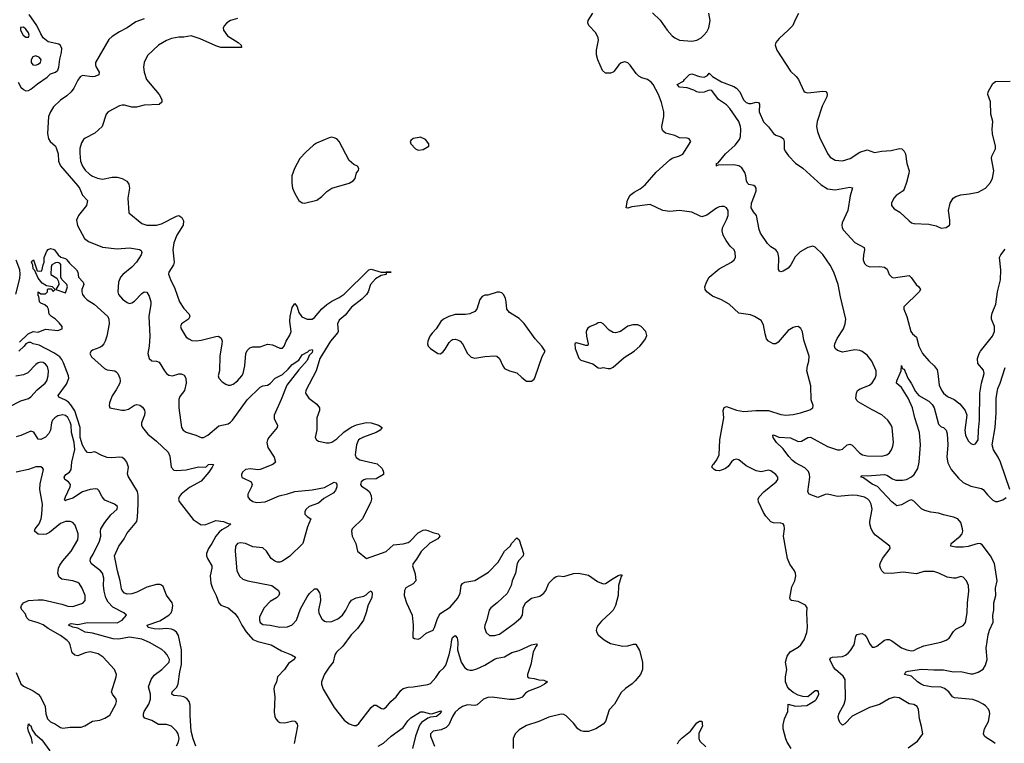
# Model space of a CAD drawing. Header units: inches. Extents: x 2293880 to 2522759, y 823965 to 1006879.
# Tile 148 of 256: x 2331780 to 2339763, y 962032 to 967896. Entities that reach past the tile are written whole.
import ezdxf

# ---------------------------------------------------------------- set-up
doc = ezdxf.new("R2010")
doc.units = ezdxf.units.IN
doc.header["$MEASUREMENT"] = 0
doc.layers.add('C3936', color=7, linetype='Continuous')

msp = doc.modelspace()

# ---------------------------------------------------------------- linework, layer by layer
at = {"layer": 'C3936', "color": 5}
for points, elevation in [([(2331766.4, 967390), (2331790.2, 967350), (2331810, 967329.4), (2331830, 967320.5), (2331850, 967321.6), (2331870, 967331.9), (2331923.3, 967376.7), (2332001.8, 967430), (2332030, 967455.9), (2332070, 967471), (2332090, 967487.3), (2332097.5, 967510), (2332104.4, 967575.6), (2332119.5, 967630), (2332121.3, 967661.3), (2332110, 967686.3), (2332096.6, 967696.6), (2332010, 967717.6), (2331970, 967748.7), (2331950, 967780.6), (2331919.9, 967850), (2331857.1, 967937.1)], 260), ([(2338035.1, 961990), (2338001.8, 962041.8), (2337990, 962069.2), (2337969.7, 962150), (2337970, 962182), (2337980.4, 962230), (2338008.3, 962290), (2338009.3, 962350), (2338070, 962334), (2338160.8, 962339.2), (2338230, 962379.1), (2338240.9, 962390), (2338259.3, 962430), (2338257.2, 962450), (2338250, 962456), (2338230, 962456), (2338170, 962409.2), (2338128.1, 962411.9), (2338090, 962421.3), (2338050, 962443), (2338018.7, 962470), (2338004, 962490), (2337989.7, 962530), (2337988.4, 962570), (2337999.7, 962630), (2337987.8, 962690), (2338001.7, 962738.3), (2338026.3, 962773.7), (2338090, 962810.3), (2338112.8, 962830), (2338139.7, 962870), (2338161.3, 962930), (2338167.6, 962970), (2338162.7, 963090), (2338165.2, 963130), (2338151.9, 963151.9), (2338090, 963180.9), (2338038, 963190), (2338030, 963195.3), (2338022.7, 963210), (2338039.1, 963300.9), (2338062.9, 963350), (2338071.5, 963390), (2338069.6, 963410), (2338060.5, 963430), (2338024.1, 963484.1), (2338005.1, 963530), (2337972.3, 963710), (2337979.8, 963770), (2337977, 963797), (2337969.7, 963809.7), (2337950, 963816.9), (2337890, 963817.3), (2337870, 963826.9), (2337830, 963872.4), (2337810, 963903.1), (2337769.9, 963990), (2337768.2, 964010), (2337776, 964030), (2337813.7, 964070), (2337911.8, 964150), (2337927, 964170), (2337925.1, 964190), (2337910, 964211.6), (2337870, 964239.7), (2337850, 964244.7), (2337790, 964231), (2337750, 964239.2), (2337670, 964279.6), (2337610, 964329.4), (2337590, 964334), (2337570.8, 964329.2), (2337550, 964314), (2337523.6, 964276.4), (2337500.8, 964259.2), (2337470, 964244.7), (2337450, 964241.1), (2337423.6, 964243.6), (2337409.5, 964250), (2337391.8, 964270), (2337398.4, 964290), (2337410, 964298.7), (2337433, 964330), (2337450.6, 964370), (2337456.8, 964490), (2337488.3, 964668.3), (2337482.4, 964730), (2337490, 964753.4), (2337510, 964761.3), (2337590, 964731.5), (2337650, 964720.7), (2337749.2, 964729.2), (2337850, 964728.9), (2337950, 964697), (2337990, 964692), (2338050, 964696.9), (2338110, 964708.9), (2338184.8, 964735.2), (2338209, 964750), (2338213.2, 964770), (2338196.5, 964816.5), (2338193.3, 964930), (2338162, 965050), (2338166.3, 965090), (2338178, 965130), (2338179.7, 965170), (2338138.3, 965298.3), (2338126.3, 965366.3), (2338113.1, 965393.1), (2338102.5, 965402.5), (2338090, 965409.3), (2338070, 965406.6), (2338050, 965400.7), (2338010, 965377.6), (2337930, 965282), (2337910, 965269.5), (2337888.1, 965268.1), (2337849.8, 965289.8), (2337835.1, 965310), (2337823, 965350), (2337810, 965424), (2337790, 965457), (2337736, 965490), (2337703.5, 965503.5), (2337610, 965516.9), (2337530.7, 965590.7), (2337470, 965625.1), (2337396.4, 965656.4), (2337349.4, 965690), (2337336, 965710), (2337335.1, 965730), (2337347.3, 965770), (2337370, 965810.4), (2337450, 965876.5), (2337549.7, 965930.3), (2337572.7, 965950), (2337583.7, 965970), (2337580.7, 966010), (2337571.6, 966030), (2337540.1, 966060.1), (2337506.3, 966106.3), (2337483.6, 966150), (2337474.8, 966185.2), (2337477, 966210), (2337510, 966274.8), (2337522.4, 966310), (2337522.9, 966350), (2337510, 966372), (2337490, 966380.7), (2337470, 966382.9), (2337450, 966378.4), (2337430, 966369.6), (2337350, 966311.5), (2337310, 966299.6), (2337290, 966305.6), (2337230, 966336.9), (2337130, 966348.6), (2337050, 966340.9), (2336994, 966350), (2336890, 966397.6), (2336741.4, 966378.6), (2336710, 966367.3), (2336698, 966370), (2336707.9, 966432.1), (2336730, 966474.4), (2336761, 966499), (2336810, 966524.7), (2336850, 966557.1), (2336939.7, 966660.3), (2337050, 966761.3), (2337070, 966774), (2337128.1, 966791.9), (2337154.8, 966805.2), (2337221.2, 966910), (2337208, 966930), (2337190, 966935.1), (2337130, 966938), (2337090, 966956.2), (2337016.9, 966976.9), (2336995.1, 966995.1), (2336987.6, 967010), (2336986.3, 967030), (2337003.1, 967110), (2337002.3, 967150), (2336984.5, 967224.5), (2336958.7, 967290), (2336915.3, 967370), (2336899.8, 967390), (2336870.5, 967410.5), (2336824.2, 967424.2), (2336798.7, 967438.7), (2336778.7, 967458.7), (2336730, 967527.8), (2336710, 967546.6), (2336685.7, 967554.3), (2336655.1, 967544.9), (2336638.4, 967530), (2336600.6, 967479.4), (2336590, 967469.5), (2336570, 967462), (2336530, 967463), (2336504.7, 967484.7), (2336465.8, 967570), (2336455.7, 967610), (2336456.8, 967650), (2336471.4, 967730), (2336469.8, 967750), (2336450, 967788.3), (2336393, 967850), (2336386.3, 967870), (2336389.7, 967890), (2336425.4, 967950)], 280), ([(2336910, 967950.3), (2336971.6, 967891.6), (2337029, 967810), (2337070, 967766.3), (2337090, 967748.1), (2337130.1, 967730.1), (2337230, 967722), (2337270, 967731.1), (2337303.5, 967750), (2337326, 967770), (2337350, 967798), (2337367.7, 967830), (2337378.8, 967890), (2337367.8, 967950)], 280), ([(2338093.7, 967946.3), (2338065.8, 967894.2), (2338047.3, 967850), (2338010.7, 967810), (2337936.7, 967743.3), (2337910.6, 967710), (2337906, 967690), (2337918, 967650), (2338030, 967478), (2338075.2, 967435.2), (2338094.6, 967410), (2338137.3, 967317.3), (2338148.4, 967308.4), (2338170, 967302.4), (2338290, 967316.4), (2338314.2, 967314.2), (2338324, 967304), (2338327.3, 967290), (2338323, 967270), (2338286.1, 967193.9), (2338245.2, 967070), (2338238.9, 967030), (2338247.4, 966990), (2338264.6, 966944.6), (2338330.2, 966810.2), (2338350, 966782), (2338390, 966758), (2338450, 966751.7), (2338512.7, 966770), (2338590, 966821.5), (2338650, 966840.3), (2338710, 966820.3), (2338769.8, 966830.2), (2338845.1, 966834.9), (2338913.2, 966853.2), (2338930.5, 966850.5), (2338950, 966831), (2338960.4, 966810), (2338971.8, 966730), (2338990.6, 966670), (2338988.2, 966650), (2338970, 966575.3), (2338950, 966521.2), (2338942, 966510), (2338884.9, 966470), (2338865.5, 966450), (2338847.3, 966410), (2338846.8, 966390), (2338870, 966364), (2338916, 966336), (2338990, 966264.9), (2339010, 966250.5), (2339030, 966243.8), (2339150, 966239.5), (2339210, 966224.9), (2339250, 966206.8), (2339290, 966211), (2339319, 966230), (2339321.2, 966238.8), (2339322, 966270), (2339309.7, 966350), (2339323.9, 966410), (2339349.2, 966450.8), (2339370, 966464), (2339410, 966477.4), (2339476.6, 966483.4), (2339550, 966497.1), (2339610, 966530.5), (2339650, 966577.3), (2339667.1, 966612.9), (2339677.6, 966670), (2339658.7, 966770), (2339662.3, 966790), (2339689.8, 966850), (2339689.8, 966870), (2339667.1, 966970), (2339664, 967010), (2339669.7, 967070), (2339654, 967130), (2339651.5, 967230), (2339629.7, 967290), (2339632.6, 967310), (2339670, 967379.1), (2339690, 967394.9), (2339810, 967398.7)], 280), ([(2332790, 967902.2), (2332720.4, 967879.6), (2332650, 967829.7), (2332590, 967797.7), (2332530, 967758.7), (2332503.7, 967736.3), (2332395.5, 967550), (2332393.6, 967530), (2332397.5, 967517.5), (2332424.4, 967470), (2332420.7, 967450), (2332390, 967436.2), (2332366.9, 967433.1), (2332290, 967443.1), (2332270, 967433.5), (2332250, 967406.4), (2332218.2, 967341.8), (2332195.9, 967310), (2332161.7, 967278.3), (2332110, 967245), (2332054.3, 967190), (2332028.6, 967150), (2332014.5, 967110), (2332005.9, 966974.1), (2332012.9, 966930), (2332027, 966910), (2332068.9, 966870), (2332079, 966850), (2332091.5, 966810), (2332093.8, 966750), (2332111.8, 966711.8), (2332250, 966548.8), (2332263.6, 966530), (2332290, 966473), (2332330.4, 966430), (2332320.3, 966390), (2332256.1, 966310), (2332239, 966270), (2332247.3, 966227.3), (2332303.8, 966123.8), (2332337.4, 966097.4), (2332450, 966052.1), (2332570, 966038.9), (2332670, 966046.7), (2332750, 966033.6), (2332764.2, 966024.2), (2332770.3, 966010), (2332763.6, 965990), (2332725.5, 965930), (2332690.1, 965889.9), (2332614.9, 965830), (2332596.9, 965810), (2332581.8, 965770), (2332575.3, 965690), (2332579.5, 965670), (2332613.7, 965630), (2332650, 965603.2), (2332670, 965597.3), (2332690, 965602.7), (2332710, 965615.6), (2332770, 965677.1), (2332790, 965690.4), (2332810, 965687.3), (2332830, 965656), (2332842.4, 965610), (2332843.1, 965590), (2332825.4, 965490), (2332835.1, 965330), (2332829.4, 965250.6), (2332819.6, 965190), (2332830, 965150.8), (2332850, 965132.4), (2332890, 965128.5), (2332910, 965119.3), (2332952.9, 965050), (2332970, 965028.9), (2332990, 965014.3), (2333018, 965010), (2333070, 965025.7), (2333090, 965027), (2333114.1, 965014.1), (2333127.2, 964990), (2333129, 964950), (2333116.9, 964890), (2333077.8, 964842.2), (2333070, 964818), (2333070.2, 964749.8), (2333090.4, 964590), (2333106, 964570), (2333130, 964553.7), (2333208.8, 964528.8), (2333250, 964510.7), (2333270, 964510.7), (2333305.2, 964530), (2333394.5, 964605.5), (2333470, 964620.9), (2333490, 964633.1), (2333503.9, 964650), (2333624.7, 964815.3), (2333730, 964918), (2333750, 964928.9), (2333790, 964935.2), (2333810, 964948.9), (2333850, 964990.2), (2333910, 965019.7), (2333957.3, 965062.7), (2333990, 965101.4), (2334044, 965136), (2334070, 965180.4), (2334117, 965203), (2334130, 965217.1), (2334150, 965224), (2334154.1, 965214.1), (2334150, 965199.5), (2334126.5, 965173.5), (2334110, 965134), (2334041.5, 965058.5), (2333945.3, 964934.7), (2333900.6, 964819.4), (2333841.5, 964690), (2333842.4, 964662.4), (2333870.4, 964610), (2333868.2, 964590), (2333799.5, 964510), (2333787.6, 964490), (2333784, 964470), (2333791.6, 964430), (2333841.6, 964350), (2333854, 964310), (2333830.8, 964290), (2333730, 964251.3), (2333710, 964247), (2333650, 964255.6), (2333611.3, 964250), (2333584.9, 964230), (2333577.3, 964210), (2333578.8, 964198.8), (2333581, 964190), (2333590, 964182.8), (2333656, 964150), (2333664, 964130), (2333659.1, 964110), (2333630.5, 964050), (2333630.6, 964030), (2333644, 964010), (2333670, 963990.5), (2333703.1, 963983.1), (2333770, 963989), (2333882.5, 964037.5), (2333950, 964053.2), (2334010, 964073.7), (2334150, 964087.3), (2334250, 964105.7), (2334330, 964147.2), (2334342.4, 964142.4), (2334350, 964133), (2334350.2, 964110), (2334340, 964080), (2334320.3, 964059.7), (2334244.9, 964015.1), (2334201.3, 963978.7), (2334127.6, 963950), (2334101.8, 963930), (2334091.6, 963910), (2334092.2, 963890), (2334110, 963870.4), (2334140.7, 963850), (2334113.2, 963786.8), (2334075.6, 963650), (2333970, 963548), (2333910, 963508), (2333890, 963499.7), (2333870, 963498.7), (2333847.4, 963507.4), (2333818.4, 963530), (2333781.6, 963590), (2333750, 963616.3), (2333670, 963625.1), (2333609.5, 963650), (2333570, 963657.7), (2333544.9, 963650), (2333530.3, 963630), (2333525.4, 963590), (2333541.1, 963430), (2333564.5, 963384.5), (2333590, 963363.2), (2333630, 963347.7), (2333824.7, 963310), (2333878, 963270), (2333886, 963250), (2333881, 963230), (2333861, 963210), (2333810, 963182), (2333763.1, 963130), (2333723.9, 963056.1), (2333723.2, 963030), (2333730.3, 963010), (2333750, 962995.2), (2333810, 962988.6), (2333890, 962972), (2333950, 962975.5), (2333989, 962991), (2334023.5, 963030), (2334057.3, 963122.7), (2334110, 963218), (2334130, 963246), (2334170, 963284.9), (2334190, 963282.8), (2334210, 963250.8), (2334216.5, 963230), (2334217.7, 963190), (2334202.4, 963110), (2334205.5, 963090), (2334218.7, 963058.7), (2334230, 963040.4), (2334250, 963023.1), (2334270, 963016.5), (2334310, 963019.7), (2334359.7, 963040.3), (2334398.2, 963070), (2334424.4, 963110), (2334450, 963166), (2334470, 963192.2), (2334509, 963210), (2334570, 963223.7), (2334590, 963235.8), (2334610, 963256.4), (2334630, 963266.8), (2334637, 963250), (2334634, 963210), (2334605.5, 963154.5), (2334589.2, 963090.8), (2334567, 963030), (2334518.3, 962961.7), (2334466.7, 962910), (2334399.7, 962820.3), (2334348.1, 962770), (2334334.9, 962750), (2334322.3, 962690), (2334288.5, 962650), (2334250, 962592.3), (2334227.2, 962530), (2334227.2, 962510), (2334239.5, 962470), (2334330, 962321.6), (2334410, 962220.5), (2334450, 962190.5), (2334490, 962175.8), (2334510, 962177.6), (2334530, 962192.2), (2334630, 962323), (2334650, 962340.5), (2334670, 962342), (2334712.8, 962312.8), (2334730, 962310.5), (2334750, 962325.3), (2334789, 962371), (2334832.1, 962407.9), (2334870, 962459.5), (2334890, 962475.6), (2334930, 962487.2), (2334970, 962489.3), (2335090, 962507.7), (2335110, 962518), (2335153.4, 962566.6), (2335186.6, 962613.4), (2335217.5, 962642.5), (2335233.4, 962666.6), (2335262, 962750), (2335275.5, 962810), (2335282, 962870), (2335290, 962888.7), (2335310, 962906.7), (2335327.8, 962887.8), (2335332.1, 962850), (2335329.2, 962790), (2335359.8, 962690), (2335390, 962643.1), (2335409.4, 962629.4), (2335430, 962625.6), (2335450, 962625.6), (2335485.2, 962634.8), (2335550, 962665.2), (2335630, 962713.4), (2335650, 962721.3), (2335710, 962732.7), (2335770, 962767.7), (2335830, 962784.4), (2335930, 962830.4), (2335970, 962838), (2335974, 962830), (2335963, 962817), (2335942.4, 962770), (2335924.4, 962670), (2335897.3, 962590), (2335898, 962570), (2335910, 962562.8), (2335950, 962558), (2335990, 962545.5), (2336030, 962542.8), (2336058, 962530), (2336034.8, 962510), (2335996.3, 962490), (2335905.8, 962454.2), (2335881.8, 962438.2), (2335852.9, 962407.1), (2335825.4, 962394.6), (2335790, 962387.5), (2335750, 962386.1), (2335610, 962404.9), (2335575.8, 962404.2), (2335541.1, 962390), (2335490, 962345.1), (2335470, 962339.3), (2335410, 962343), (2335370, 962331.4), (2335336.1, 962310), (2335310, 962285), (2335288.3, 962250), (2335258.3, 962181.7), (2335238.7, 962161.3), (2335197.5, 962142.5), (2335133, 962130), (2335120, 962120), (2335111.6, 962110), (2335110.2, 962090), (2335142, 962010)], 260), ([(2333544.6, 967904.6), (2333490, 967890.5), (2333460.2, 967870), (2333440.2, 967850), (2333429.1, 967830), (2333432.7, 967810), (2333465.2, 967765.2), (2333550.5, 967710), (2333574, 967690), (2333578, 967670), (2333409.1, 967670.9), (2333370, 967683.2), (2333241.8, 967741.8), (2333170, 967764.8), (2333110, 967754), (2333070, 967755.4), (2333010, 967744), (2332970, 967728), (2332905.5, 967690), (2332815.4, 967604.6), (2332788.4, 967550), (2332782.6, 967510), (2332788.9, 967470), (2332807.6, 967410), (2332911.4, 967290), (2332932.2, 967250), (2332932.4, 967227.6), (2332910.3, 967209.7), (2332790, 967203.9), (2332727.2, 967187.2), (2332690, 967187.1), (2332630, 967202.6), (2332610, 967202.6), (2332590, 967197.4), (2332498, 967150), (2332481.3, 967130), (2332447.3, 967030), (2332390, 966977.2), (2332310, 966937), (2332295.8, 966924.2), (2332281.4, 966898.6), (2332268.6, 966851.4), (2332267, 966813), (2332274, 966750), (2332288.2, 966710), (2332310, 966677.7), (2332344.7, 966644.7), (2332370, 966627.9), (2332410, 966611.5), (2332450, 966603.5), (2332530, 966618.6), (2332570, 966619), (2332610.2, 966610.2), (2332647.9, 966587.9), (2332663.2, 966563.2), (2332669.1, 966530), (2332656.5, 966450), (2332664, 966330), (2332770, 966243.6), (2332811.7, 966231.7), (2332890, 966231.7), (2332930, 966241.5), (2333050, 966304.6), (2333070, 966308.2), (2333093.8, 966293.8), (2333106.7, 966266.7), (2333105.7, 966230), (2333053.7, 966150), (2333030, 966087), (2333020.5, 966030), (2333032.9, 965930), (2333027.2, 965910), (2332988.4, 965850), (2332987, 965833), (2333001.7, 965790), (2333038.6, 965718.6), (2333076.2, 965610), (2333110, 965556.5), (2333154.9, 965510), (2333160.4, 965490), (2333148.2, 965470), (2333092.7, 965430), (2333083.8, 965410), (2333088.4, 965390), (2333130, 965323.8), (2333150, 965308.4), (2333176.5, 965296.5), (2333210, 965293.1), (2333250, 965298), (2333370, 965328.9), (2333391, 965330), (2333414.1, 965314.1), (2333420.3, 965290), (2333419.5, 965270), (2333402, 965170), (2333398.4, 965050), (2333387.7, 965010), (2333394.8, 964990), (2333422, 964962), (2333450, 964942), (2333470, 964935.3), (2333490, 964934.9), (2333510, 964942.6), (2333546, 964970), (2333581.3, 965010), (2333592.1, 965030), (2333604.5, 965090), (2333612.4, 965190), (2333624.2, 965215.8), (2333644.5, 965235.5), (2333670, 965244.6), (2333730, 965245.7), (2333790, 965267.2), (2333830, 965260.3), (2333890, 965233.4), (2333910, 965234.8), (2333925.2, 965250), (2333939.6, 965290), (2333970, 965339.1), (2333980.9, 965370), (2333970.6, 965450), (2333971.3, 965490), (2333990, 965564.9), (2334010, 965596.3), (2334028.9, 965568.9), (2334041.9, 965521.9), (2334068.4, 965488.4), (2334110, 965470.2), (2334150, 965470.2), (2334170, 965482.7), (2334228.4, 965551.6), (2334270, 965589.2), (2334310, 965615), (2334370, 965644.4), (2334410, 965672.1), (2334610, 965868.7), (2334630, 965875.3), (2334710, 965850.2), (2334790.8, 965850.8), (2334751.3, 965848.7), (2334750.7, 965830), (2334710, 965823.5), (2334663.8, 965796.2), (2334624.4, 965750), (2334605.7, 965690), (2334590.3, 965670), (2334554, 965630), (2334470, 965565.3), (2334417.2, 965502.8), (2334370, 965461.6), (2334356.9, 965430), (2334363, 965370), (2334359.3, 965360.7), (2334298.4, 965290), (2334213, 965150), (2334184.5, 965050), (2334099.3, 964890), (2334098, 964870), (2334123.8, 964830), (2334190, 964780.3), (2334211.6, 964750), (2334211.6, 964730), (2334189.2, 964670), (2334188.9, 964571.1), (2334174.8, 964510), (2334186, 964490), (2334201.3, 964481.3), (2334266.5, 964466.5), (2334290, 964466.5), (2334310, 964472.7), (2334350, 964498.5), (2334407.3, 964552.7), (2334466, 964594), (2334510, 964611.7), (2334590, 964631.3), (2334630, 964627.9), (2334690, 964611.1), (2334719.3, 964590), (2334703, 964570), (2334670, 964549.8), (2334566.5, 964513.5), (2334540.1, 964499.9), (2334527.3, 964490), (2334509.4, 964450), (2334500.2, 964370), (2334507.8, 964347.8), (2334537.3, 964330), (2334676.9, 964296.9), (2334718.3, 964258.3), (2334730.5, 964230), (2334728, 964210), (2334670, 964176.4), (2334587, 964173), (2334570, 964167.6), (2334548.2, 964150), (2334543, 964130), (2334550, 964116), (2334594, 964090), (2334614.9, 964070), (2334630, 964038), (2334632.4, 964010), (2334627, 963990), (2334559.6, 963850), (2334476.3, 963770), (2334468.8, 963751.2), (2334475.3, 963710), (2334505.5, 963650), (2334517.3, 963590), (2334590.6, 963530.6), (2334750, 963585.5), (2334810, 963641.3), (2334890, 963648.2), (2334930, 963659.1), (2334946.3, 963670), (2335010, 963737.1), (2335050, 963760.4), (2335070, 963762.4), (2335090, 963757.6), (2335130, 963740.4), (2335171.3, 963730), (2335180.7, 963720.7), (2335184.9, 963710), (2335170.4, 963690), (2335106, 963654), (2335034.1, 963585.9), (2334996, 963524), (2334968.7, 963490), (2334963.1, 963470), (2334985.8, 963405.8), (2334990.3, 963349.7), (2334970, 963323.7), (2334910, 963293.2), (2334898.8, 963270), (2334897.3, 963230), (2334917.1, 963170), (2334961.6, 963070), (2334970.6, 962990), (2334967.3, 962890), (2334980.5, 962880.5), (2335010, 962874.8), (2335030, 962882.8), (2335075.6, 962924.4), (2335131.8, 962950), (2335143.6, 962970), (2335163.6, 963036.4), (2335180.5, 963070), (2335194.7, 963085.3), (2335270, 963136.5), (2335331, 963209), (2335351.6, 963250), (2335360.3, 963310), (2335370, 963326.7), (2335390, 963338.2), (2335470, 963351.2), (2335581.5, 963418.5), (2335658.9, 963501.1), (2335710, 963588.7), (2335755.6, 963630), (2335770, 963652.7), (2335810, 963696), (2335830, 963682), (2335864, 963570), (2335862, 963550), (2335826.7, 963513.3), (2335813.1, 963490), (2335799, 963410), (2335772.2, 963350), (2335764.9, 963310), (2335733, 963247), (2335650.9, 963169.1), (2335598.4, 963130), (2335584.9, 963110), (2335567.7, 963032.3), (2335550.4, 962990), (2335548.4, 962970), (2335563, 962930), (2335590, 962904.9), (2335630, 962905.2), (2335670, 962917.4), (2335790, 963002.4), (2335842.7, 963050), (2335855.1, 963070), (2335862.7, 963130), (2335881.2, 963170), (2335930, 963207.7), (2335995.6, 963224.4), (2336030, 963247.7), (2336044.5, 963270), (2336069.7, 963330.3), (2336110, 963370.7), (2336130, 963384), (2336150, 963390.4), (2336190, 963382.8), (2336270, 963408.2), (2336310, 963412), (2336390, 963395.5), (2336463.1, 963343.1), (2336510, 963323.8), (2336530, 963326.7), (2336590, 963368.8), (2336630.6, 963390.6), (2336659.8, 963399.8), (2336664.7, 963390), (2336657.3, 963382.7), (2336634.7, 963310), (2336631.9, 963230), (2336611.3, 963150), (2336590, 963111.2), (2336570, 963088.4), (2336497.3, 963022.7), (2336468.7, 962990), (2336458, 962970), (2336454.6, 962950), (2336458.9, 962930), (2336470.4, 962910), (2336518.4, 962870), (2336570, 962840.2), (2336670, 962819), (2336710, 962822.3), (2336755.2, 962835.2), (2336775.2, 962835.2), (2336804.2, 962784.2), (2336830.3, 962690), (2336830.3, 962629.7), (2336814, 962590), (2336770, 962537.2), (2336745.2, 962514.8), (2336690, 962477.2), (2336656.7, 962443.3), (2336602.4, 962350), (2336557.8, 962302.2), (2336530.2, 962209.8), (2336510, 962188.4), (2336450, 962149), (2336390, 962128.2), (2336350, 962128.7), (2336330, 962134.2), (2336305.4, 962150), (2336270, 962194), (2336210, 962254.5), (2336190, 962264.5), (2336170, 962267), (2336070, 962244.5), (2335990, 962207.6), (2335890, 962175.6), (2335830, 962140.7), (2335796.4, 962110), (2335779.5, 962070), (2335781.6, 961990)], 280), ([(2337428.8, 966711.2), (2337429.3, 966730), (2337443, 966737), (2337503.1, 966810), (2337580.6, 966879.4), (2337615.9, 966924.1), (2337624, 966950), (2337627.4, 967007.4), (2337624.6, 967030), (2337609, 967070), (2337535.9, 967175.9), (2337510, 967204.7), (2337445.2, 967250), (2337390, 967321.2), (2337370, 967326), (2337330, 967307.6), (2337290, 967306), (2337269, 967310), (2337244.4, 967324.4), (2337190, 967343.7), (2337130, 967348.2), (2337109.1, 967370.9), (2337162, 967398), (2337170, 967412), (2337210, 967451.3), (2337230, 967456), (2337290, 967435.5), (2337329.4, 967430.6), (2337356, 967444), (2337370, 967462), (2337395.9, 967435.9), (2337470, 967392), (2337570, 967354.9), (2337590, 967340.3), (2337618, 967310), (2337647.7, 967247.7), (2337670, 967226), (2337690, 967218), (2337710, 967218), (2337750, 967227.7), (2337770, 967226), (2337778, 967210), (2337774, 967150), (2337809.3, 967069.3), (2337850, 967027.4), (2337890, 966974.9), (2337910, 966960.3), (2337950, 966946), (2337973.4, 966930), (2337978.4, 966910), (2337977.7, 966850), (2337985.2, 966830), (2338012.2, 966792.2), (2338070, 966732), (2338130, 966693.1), (2338276.9, 966556.9), (2338330, 966525.2), (2338390, 966516.9), (2338510, 966537.6), (2338532.3, 966532.3), (2338512, 966468), (2338493.2, 966350), (2338447.7, 966250), (2338444, 966230), (2338447.6, 966210), (2338458.5, 966190), (2338550, 966090.2), (2338625.5, 966050), (2338630.3, 966030), (2338620.2, 965990), (2338619, 965950), (2338630, 965920.5), (2338644.8, 965904.8), (2338672.6, 965892.6), (2338750, 965895.5), (2338791.4, 965891.4), (2338813.6, 965873.6), (2338830, 965830.8), (2338839.3, 965819.3), (2338850, 965808.5), (2338864.9, 965804.9), (2338990, 965822), (2339006.9, 965806.9), (2339049, 965749), (2339070.5, 965730), (2339082, 965710), (2339073.4, 965690), (2338946.8, 965570), (2338946.8, 965550), (2338971.8, 965491.8), (2339003.8, 965370), (2339019.1, 965350), (2339050, 965322.8), (2339068.8, 965250), (2339100.3, 965190), (2339150, 965130.3), (2339194.9, 965090), (2339217.3, 965057.3), (2339224.9, 965030), (2339234.7, 964934.7), (2339252.8, 964892.8), (2339270.5, 964870), (2339301.8, 964841.8), (2339356.9, 964816.9), (2339402.9, 964782.9), (2339444.9, 964730), (2339458.7, 964690), (2339442.6, 964570), (2339448.8, 964530), (2339470, 964484), (2339490, 964462), (2339510, 964453.4), (2339530, 964459.1), (2339550, 964492), (2339552.3, 964570), (2339562.6, 964650), (2339563.1, 964870), (2339577.8, 964950), (2339600.4, 965030), (2339594.8, 965054.8), (2339548, 965110), (2339544.4, 965150), (2339558, 965190), (2339569.7, 965210), (2339666, 965330), (2339682.6, 965370), (2339683.5, 965410), (2339659.7, 965470), (2339657.4, 965490), (2339662.9, 965517.1), (2339694.2, 965590), (2339708.2, 965690), (2339731.6, 965788.4), (2339734, 965870), (2339724.8, 965970), (2339733.5, 965990), (2339770, 966036.5)], 260), ([(2337428.8, 966711.2), (2337426, 966710)], 260), ([(2338983.4, 961996.6), (2339059.6, 962050), (2339101.2, 962110), (2339092.3, 962167.7), (2339076, 962230), (2339067.1, 962307.1), (2339056.2, 962330), (2339030, 962345.6), (2338990, 962353), (2338910, 962400.5), (2338870, 962406.3), (2338830, 962391.2), (2338750, 962346), (2338670, 962321.1), (2338530, 962251.7), (2338470, 962189.7), (2338450, 962178.7), (2338430, 962199.5), (2338418.7, 962230), (2338416.5, 962250), (2338423.1, 962276.9), (2338464.8, 962350), (2338474.8, 962390), (2338471.5, 962550), (2338457.2, 962577.2), (2338394, 962630), (2338377.6, 962650), (2338347.3, 962710), (2338356.6, 962723.4), (2338368.7, 962730), (2338450, 962736), (2338473.8, 962746.2), (2338496.5, 962763.5), (2338515.8, 962784.2), (2338544.8, 962830), (2338560.1, 962899.9), (2338570, 962913.4), (2338590, 962920.5), (2338610, 962922.8), (2338630, 962911), (2338648.6, 962888.6), (2338670, 962841), (2338690, 962811), (2338710, 962810.7), (2338730, 962819.1), (2338790, 962868), (2338810, 962874.4), (2338830, 962872.2), (2338850, 962862.4), (2338930, 962804.4), (2338971.3, 962788.7), (2339010, 962780.3), (2339030, 962784.2), (2339058.5, 962801.5), (2339110, 962822.8), (2339248.7, 962851.3), (2339291.7, 962868.3), (2339314.7, 962885.3), (2339350, 962937.3), (2339370, 962957.3), (2339430, 962986), (2339447.7, 963012.3), (2339462.6, 963090), (2339463.1, 963170), (2339475.8, 963264.2), (2339471.2, 963310), (2339455.1, 963350), (2339430, 963378.4), (2339410, 963383.6), (2339370, 963371.3), (2339350, 963371.1), (2339298.5, 963378.5), (2339231.5, 963411.5), (2339190, 963423.8), (2339110, 963423.8), (2339050, 963405), (2338942.2, 963417.8), (2338848.5, 963408.5), (2338789, 963410), (2338770, 963429), (2338759.5, 963450), (2338754.5, 963470), (2338756.2, 963490), (2338774.7, 963530), (2338836.2, 963610), (2338835.1, 963630), (2338717.8, 963717.8), (2338699.7, 963739.7), (2338683.8, 963770), (2338671.2, 963810), (2338671.8, 963830), (2338690.7, 963930), (2338682.9, 963970), (2338670, 963996.4), (2338653.2, 964013.2), (2338630, 964026.5), (2338570, 964040.9), (2338530, 964043.7), (2338410, 964030.7), (2338330, 964050.9), (2338310, 964048.2), (2338250, 964024.2), (2338179.5, 964050), (2338168.3, 964070), (2338184.7, 964190), (2338184.2, 964210), (2338174.2, 964234.2), (2338145.3, 964265.3), (2338070, 964304.9), (2338044.7, 964324.7), (2338015.5, 964355.5), (2337970, 964418.7), (2337915.4, 964470), (2337888, 964510), (2337884.5, 964530), (2337890, 964532.6), (2337933.9, 964513.9), (2338030, 964508.7), (2338090, 964476.5), (2338118.9, 964481.1), (2338168.9, 964511.1), (2338190, 964512.2), (2338330, 964435.9), (2338410, 964411.3), (2338430, 964410.2), (2338450, 964416), (2338489.8, 964450.2), (2338510, 964454.9), (2338530, 964448.9), (2338590, 964382.4), (2338613.4, 964370), (2338650, 964362.2), (2338770, 964360.2), (2338810.8, 964369.2), (2338832.9, 964387.1), (2338848.7, 964411.3), (2338859.5, 964440.5), (2338863.5, 964470), (2338852.8, 964590), (2338846, 964610), (2338818.7, 964650), (2338770, 964693.6), (2338690, 964733.3), (2338578.9, 964798.9), (2338566, 964810), (2338559.7, 964830), (2338563, 964870), (2338573.6, 964890), (2338594.8, 964905.2), (2338670, 964933.1), (2338690, 964952), (2338714.5, 964990), (2338723.8, 965016.2), (2338723.5, 965050), (2338689.7, 965130), (2338650, 965176.3), (2338610, 965206), (2338590, 965215.1), (2338550, 965220.7), (2338450, 965200.9), (2338410, 965214), (2338391.3, 965231.3), (2338386.9, 965250), (2338389.7, 965270), (2338408, 965312), (2338458.3, 965390), (2338472.6, 965430), (2338478.9, 965470), (2338434.2, 965650), (2338415.7, 965750), (2338379.9, 965850), (2338350, 965907.1), (2338290, 965992.3), (2338230, 966052.8), (2338210, 966059.7), (2338170, 966049.7), (2338106.3, 966013.7), (2338066.7, 965973.3), (2338031.6, 965908.4), (2338010, 965883.5), (2337970, 965858.4), (2337950, 965852.7), (2337939.3, 965859.3), (2337932.1, 965872.1), (2337935.1, 965970), (2337927.3, 966010), (2337910.8, 966030.8), (2337870, 966055.4), (2337841.4, 966081.4), (2337785.8, 966165.8), (2337774.3, 966194.3), (2337754.5, 966310), (2337730, 966338), (2337711.2, 966370), (2337712, 966410), (2337738.5, 966470), (2337749.6, 966509.6), (2337749.6, 966530), (2337743.6, 966543.6), (2337732.8, 966552.8), (2337690, 966561.3), (2337680.5, 966570), (2337671.1, 966590), (2337667.6, 966630), (2337658.2, 966658.2), (2337634.5, 966694.5), (2337610, 966711.1), (2337570, 966719.1), (2337442.8, 966717.2), (2337428.8, 966711.2)], 260), ([(2331777, 965283), (2331848, 965350), (2331889, 965370), (2331930, 965364.9), (2331990, 965388.9), (2332090, 965378), (2332125.2, 965390), (2332123.6, 965410), (2332100.5, 965440.5), (2332070, 965469.7), (2332036.9, 965490), (2332018.3, 965510), (2332014, 965550), (2332005.6, 965565.6), (2331984.2, 965584.2), (2331950, 965599.6), (2331941.3, 965610), (2331935.3, 965655.3), (2331930, 965658), (2331930, 965690.8), (2331950, 965674), (2331990, 965674), (2332006, 965690), (2332006, 965710), (2332010, 965714), (2332034, 965714), (2332050, 965694), (2332066, 965710), (2332046, 965730), (2331998, 965738), (2331961.2, 965761.2), (2331930, 965802), (2331903.3, 965863.3), (2331890, 965878), (2331885.6, 965905.6), (2331875.3, 965930), (2331880.2, 965939.8), (2331890.5, 965950.5), (2331922, 965862), (2331943.1, 965856.9), (2331959, 965861), (2331968.7, 965910), (2331978, 965930), (2331979, 965970), (2332000.1, 966019.9), (2332010, 966033.4), (2332030, 966040.4), (2332050, 966037.6), (2332062, 966030), (2332090.4, 965990.4), (2332112.7, 965972.7), (2332150, 965959.3), (2332162, 965950), (2332183.6, 965923.6), (2332240.5, 965870), (2332250.5, 965850), (2332257.3, 965810), (2332294.4, 965770), (2332298.7, 965750), (2332284.4, 965710), (2332283.1, 965690), (2332288.4, 965670), (2332302, 965650), (2332326.8, 965626.8), (2332382.3, 965590), (2332493.6, 965490), (2332502.2, 965470), (2332506.4, 965430), (2332485.8, 965330), (2332473.2, 965290), (2332463.2, 965270), (2332445.2, 965250), (2332430, 965238.9), (2332370, 965218.2), (2332358, 965210), (2332349, 965190), (2332363.1, 965163.1), (2332466.4, 965070), (2332490, 965058.9), (2332550, 965050.7), (2332562.5, 965042.5), (2332574.8, 965030), (2332590.4, 964990.4), (2332594.9, 964970), (2332590.4, 964950), (2332563, 964897), (2332530, 964847.8), (2332507.9, 964790), (2332503.8, 964770), (2332511.3, 964751.3), (2332608.7, 964731.3), (2332630, 964731.3), (2332661, 964739), (2332710, 964773.4), (2332730, 964778.8), (2332752.7, 964772.7), (2332774.6, 964754.6), (2332792.5, 964732.5), (2332794.6, 964714.6), (2332790.4, 964690), (2332768.5, 964630), (2332767, 964610), (2332774.6, 964590), (2332817.3, 964537.3), (2332890, 964481.2), (2332984.7, 964390), (2332998, 964358), (2333007.8, 964270), (2333030, 964246.5), (2333050, 964243.2), (2333130, 964247.2), (2333230, 964273.6), (2333290, 964270.7), (2333310, 964290.6), (2333335.3, 964295.3), (2333350, 964292), (2333340.7, 964270), (2333312.2, 964230), (2333250, 964157.4), (2333155.5, 964104.5), (2333089.1, 964050), (2333072.9, 964030), (2333067.6, 964010), (2333071.5, 963991.5), (2333185.4, 963845.4), (2333250, 963802.6), (2333290, 963804.7), (2333370, 963838.3), (2333430.8, 963830), (2333470, 963814), (2333492, 963810), (2333466.8, 963790), (2333417.5, 963762.5), (2333396.5, 963743.5), (2333371, 963710), (2333338.4, 963650), (2333309.4, 963610), (2333293.1, 963570), (2333294, 963550), (2333301.7, 963530), (2333336.9, 963470), (2333337.3, 963450), (2333323.2, 963390), (2333328.4, 963330), (2333342.6, 963290), (2333373.6, 963230), (2333394.4, 963170), (2333410.3, 963150.3), (2333470, 963130.4), (2333524.3, 963084.3), (2333550, 963048.7), (2333580.6, 962990), (2333615.7, 962935.7), (2333670, 962872.7), (2333710, 962855.9), (2333817.3, 962830), (2333901.8, 962781.8), (2333982.8, 962750), (2334016, 962730), (2334006, 962710), (2333959.9, 962680.1), (2333926, 962630), (2333870.7, 962570), (2333860.7, 962530), (2333842, 962490), (2333840.5, 962470), (2333848.6, 962408.6), (2333843.9, 962283.9), (2333848.7, 962248.7), (2333856.3, 962230), (2333872.1, 962212.1), (2333890, 962201.6), (2333930, 962199.3), (2333993.4, 962213.4), (2334010.5, 962210.5), (2334030.4, 962190.4), (2334032.7, 962170), (2334004.9, 962030)], 240), ([(2331749.7, 965670.3), (2331780.4, 965799.6), (2331784.5, 965835.5), (2331781.4, 965870), (2331750, 965947.6)], 260), ([(2333209.1, 962009.1), (2333187, 962067), (2333169.9, 962129.9), (2333161.5, 962258.5), (2333161.6, 962341.6), (2333154.4, 962370), (2333134, 962394), (2333110, 962408.2), (2333084.8, 962415.2), (2333030, 962420.5), (2333014.5, 962430), (2333016.2, 962450), (2333053, 962487), (2333065.7, 962514.3), (2333077.8, 962610), (2333092.1, 962670), (2333090.3, 962790), (2333066, 962906), (2333050, 962931.4), (2333030, 962947.8), (2333010, 962956.9), (2332970, 962961.3), (2332910, 962956.2), (2332870, 962960.7), (2332822, 962970), (2332813.6, 962990), (2332915.4, 963024.6), (2332989.8, 963070), (2333007, 963090), (2333016.2, 963110), (2333020.7, 963150), (2333015.3, 963170), (2332970, 963233.6), (2332942, 963302), (2332930, 963313.9), (2332917.8, 963317.8), (2332890, 963318.3), (2332810, 963298), (2332730, 963255.6), (2332690, 963242.6), (2332650, 963241.8), (2332630, 963249.8), (2332609.8, 963269.8), (2332604.4, 963284.4), (2332595.2, 963350), (2332572.2, 963430), (2332547.3, 963550), (2332583.5, 963630), (2332627.8, 963690), (2332648.5, 963731.5), (2332728.7, 963830), (2332736.1, 963863.9), (2332741.4, 963970), (2332739.5, 964039.5), (2332733.8, 964073.8), (2332657.8, 964197.8), (2332654.7, 964214.7), (2332660.6, 964270), (2332648.1, 964310), (2332632.9, 964332.9), (2332610, 964348.1), (2332590, 964352.1), (2332525.8, 964345.8), (2332490, 964347.7), (2332444.8, 964364.8), (2332390, 964394.3), (2332350, 964385.4), (2332330, 964389.8), (2332310, 964411.3), (2332290, 964448.4), (2332270, 964509.6), (2332270.8, 964590), (2332227.2, 964727.2), (2332195.3, 964775.3), (2332175.4, 964795.4), (2332150, 964812.7), (2332097, 964837), (2332091.8, 964850), (2332158.2, 964941.8), (2332176.8, 964990), (2332176.5, 965010), (2332135.8, 965115.8), (2332122.1, 965142.1), (2332103.9, 965163.9), (2332056.8, 965196.8), (2331937.7, 965257.7), (2331888.7, 965270), (2331870, 965279.3), (2331850, 965281.2), (2331830.4, 965269.6), (2331817.3, 965250), (2331773, 965210)], 240), ([(2331690, 964755.2), (2331790, 964808.3), (2331850, 964827.2), (2331870, 964840.2), (2331922.7, 964897.3), (2331986, 964950), (2331999.3, 964970), (2332010.8, 965010), (2332012.9, 965050), (2332005, 965085), (2331990, 965104.7), (2331970, 965117.2), (2331950, 965120.3), (2331930, 965115.5), (2331910, 965101.7), (2331845.2, 965034.8), (2331810, 965018.9), (2331747.3, 965007.3)], 260), ([(2339689.4, 962029.4), (2339667.7, 962047.7), (2339617.1, 962077.1), (2339602.7, 962090), (2339594.5, 962110), (2339602.9, 962150), (2339633.3, 962210), (2339645.1, 962270), (2339643, 962290), (2339633.3, 962310), (2339610, 962334.7), (2339591.6, 962350), (2339551.8, 962371.8), (2339506.8, 962386.8), (2339360, 962400), (2339341.3, 962410), (2339313.3, 962450), (2339277.1, 962477.1), (2339250, 962485.9), (2339168.9, 962488.9), (2339110, 962501.2), (2339088.3, 962510), (2339059.1, 962530), (2339010, 962576.1), (2338953.2, 962590), (2338963.7, 962610), (2338983.4, 962616.6), (2339092.4, 962632.4), (2339190, 962626.8), (2339270, 962627.9), (2339350, 962611), (2339410, 962613.4), (2339490, 962595.4), (2339510, 962596.3), (2339550, 962607.7), (2339590, 962632.9), (2339610, 962666.4), (2339623.2, 962710), (2339616.1, 962803.9), (2339630.9, 962910), (2339643.4, 962950), (2339672.5, 963012.5), (2339669.8, 963070), (2339678.8, 963110), (2339677.2, 963170), (2339693.4, 963230), (2339690.7, 963290), (2339704.1, 963350), (2339683.5, 963490), (2339650, 963551.1), (2339581.7, 963641.7), (2339570, 963648.6), (2339550, 963650.8), (2339470, 963626.2), (2339430, 963622.2), (2339370, 963621.8), (2339329.5, 963630), (2339332, 963650), (2339405.3, 963710), (2339419.8, 963730), (2339425.7, 963750), (2339424.9, 963770), (2339410, 963822.6), (2339387, 963850), (2339350, 963865.4), (2339270, 963883.3), (2339230, 963897.8), (2339165.5, 963905.5), (2339117.9, 963917.9), (2339090, 963932.8), (2339030, 963995), (2339010, 964005), (2338990, 964000.3), (2338930, 963965.1), (2338890, 963956.2), (2338850, 963987.6), (2338734, 964114), (2338690, 964133.1), (2338622, 964182), (2338602, 964190), (2338602, 964198), (2338610, 964202), (2338650, 964199.1), (2338790, 964210.2), (2338810, 964206), (2338855.8, 964175.8), (2338884, 964164), (2338936.5, 964163.5), (2338970, 964170.9), (2339010, 964190.2), (2339032.3, 964210), (2339060.5, 964259.5), (2339071.8, 964310), (2339082.9, 964450), (2339074.6, 964550), (2339037.1, 964670), (2339018.8, 964750), (2338983.7, 964830), (2338930, 964914.7), (2338889.8, 964950), (2338892.4, 964970), (2338927.4, 965050), (2338930, 965094), (2338934, 965070), (2338950, 965064.7), (2338979.6, 964990), (2339007.3, 964950), (2339041.7, 964881.7), (2339069.7, 964849.7), (2339150, 964803.7), (2339177.5, 964777.5), (2339194.9, 964750), (2339230, 964619.5), (2339250, 964597.6), (2339270.4, 964590), (2339290.7, 964570.7), (2339298.6, 964538.6), (2339304.7, 964450), (2339296.6, 964350), (2339306, 964306), (2339331.4, 964250), (2339390, 964180.3), (2339430, 964144.6), (2339490, 964114.9), (2339576.7, 964096.7), (2339590, 964088.4), (2339625.2, 964045.2), (2339670, 964001.1), (2339690, 963991.8), (2339710, 963991.7), (2339750, 964003.7), (2339776.3, 964023.7)], 240), ([(2339808.5, 964090), (2339731.9, 964310), (2339713.6, 964350), (2339674.4, 964410), (2339663.4, 964450), (2339688, 964592), (2339697.6, 964710), (2339696.8, 964830), (2339710, 964908), (2339729.3, 964950.7), (2339770, 965077.3)], 240), ([(2333050, 962012.7), (2333064.4, 962035.6), (2333071.9, 962070), (2333064, 962110), (2333050, 962131.6), (2333010, 962171.8), (2332970, 962185.6), (2332904.4, 962184.4), (2332850, 962215.8), (2332795.6, 962235.6), (2332782.5, 962250), (2332782.3, 962270), (2332789, 962290), (2332826.6, 962350), (2332839.2, 962390), (2332839.9, 962430), (2332823.1, 962490), (2332844.8, 962550), (2332870, 962584), (2332932.3, 962630), (2332991.6, 962690), (2332993.6, 962710), (2332974, 962750), (2332957.6, 962770), (2332931.5, 962791.5), (2332831.8, 962850), (2332770, 962876.5), (2332671.3, 962891.3), (2332583, 962877), (2332538.1, 962878.1), (2332370, 962925.5), (2332310, 962932.7), (2332250, 962966), (2332210, 962974.5), (2332176.2, 962990), (2332182.3, 962997.7), (2332197.1, 963002.9), (2332250, 962996.1), (2332330.1, 963010.1), (2332570, 963008.5), (2332610.7, 963030), (2332645.6, 963070), (2332622.9, 963090), (2332535.7, 963135.7), (2332496.1, 963176.1), (2332478.3, 963210), (2332464.9, 963264.9), (2332459.6, 963310), (2332460.6, 963370), (2332451.5, 963410), (2332433.7, 963430), (2332375, 963475), (2332360.3, 963490), (2332350.8, 963510), (2332352.8, 963530), (2332375, 963565), (2332427.5, 963670), (2332436.2, 963710), (2332433.6, 963750), (2332437.8, 963770), (2332470, 963820.4), (2332517.8, 963882.2), (2332569.3, 963930), (2332572.7, 963950), (2332549.2, 963970), (2332470, 964003.1), (2332448, 964028), (2332420.6, 964080.6), (2332410.8, 964090.8), (2332394.1, 964094.1), (2332350, 964087.6), (2332290, 964070.5), (2332210, 964018.1), (2332157.2, 964002.8), (2332150, 963997), (2332144.1, 964004.1), (2332151.8, 964030), (2332189.1, 964110), (2332191.4, 964130), (2332176.3, 964150), (2332146.2, 964170), (2332141.4, 964190), (2332153.6, 964210), (2332184.2, 964230), (2332195.8, 964250), (2332201.9, 964310), (2332226.5, 964413.5), (2332221.2, 964470), (2332199.6, 964550), (2332196, 964610), (2332190, 964634.2), (2332171, 964671), (2332150, 964688.2), (2332130, 964693.2), (2332090, 964686.6), (2332064.2, 964670), (2332046, 964650), (2332037.1, 964630), (2332029.2, 964570), (2332016.7, 964543.3), (2331990, 964513), (2331950, 964493.3), (2331930, 964496.2), (2331893.4, 964553.4), (2331870, 964561.7), (2331790, 964526), (2331750, 964515.4)], 260), ([(2331750, 962606.7), (2331790, 962513.4), (2331810, 962495.2), (2331890, 962458.5), (2331930.7, 962430.8), (2331947.5, 962407.5), (2331986.8, 962330), (2331991.4, 962270), (2332004.9, 962230), (2332030, 962204.9), (2332070, 962186.7), (2332110, 962161.3), (2332130, 962154.9), (2332190, 962162), (2332277.4, 962162.6), (2332307.5, 962172.5), (2332370, 962210.8), (2332430, 962218.8), (2332470, 962234.8), (2332510, 962260.7), (2332559.7, 962350), (2332564.7, 962370), (2332561.6, 962390), (2332532.3, 962430), (2332523.7, 962450), (2332562.7, 962570), (2332563.7, 962590), (2332549.4, 962630), (2332456.9, 962730), (2332415.8, 962755.8), (2332350, 962772.8), (2332310, 962765.8), (2332250, 962740.9), (2332226, 962746), (2332205.4, 962765.4), (2332188.7, 962830), (2332179.8, 962850), (2332165.6, 962865.6), (2332110, 962906.2), (2332010, 962962.6), (2331970, 962991.2), (2331930, 963008.5), (2331857, 963030), (2331838.7, 963050), (2331824, 963084), (2331799.3, 963110), (2331787.6, 963130), (2331794, 963150), (2331809.6, 963170), (2331851.8, 963188.2), (2331930, 963195.4), (2331970, 963194.3), (2332120.9, 963160.9), (2332170, 963144.4), (2332210, 963141.5), (2332291.1, 963168.9), (2332309.6, 963190.4), (2332309.7, 963230), (2332286.6, 963290), (2332264.4, 963324.4), (2332250, 963335.8), (2332210, 963349.7), (2332121.8, 963361.8), (2332099.4, 963379.4), (2332088.4, 963410), (2332094.5, 963450), (2332104.6, 963475.4), (2332128.4, 963510), (2332196.4, 963590), (2332250, 963680.7), (2332254.4, 963705.6), (2332252.7, 963730), (2332230, 963799.5), (2332210, 963820.5), (2332190, 963829.7), (2332150, 963828.5), (2332110, 963814.2), (2332020.5, 963739.5), (2331993.7, 963726.3), (2331970, 963722.8), (2331930, 963727.5), (2331899.3, 963750), (2331904.1, 963770), (2331937.9, 963810), (2331953.2, 963850), (2331960.2, 963890), (2331964.8, 963970), (2331943.5, 964090), (2331945.9, 964134.1), (2331972.6, 964250), (2331965.3, 964265.3), (2331950, 964273.7), (2331910, 964273.1), (2331850, 964249.7), (2331750, 964229.7)], 280), ([(2334687, 962010), (2334730, 962032.7), (2334792.3, 962090), (2334890, 962158.9), (2334925.9, 962214.1), (2334950, 962237.5), (2335030, 962286.2), (2335050, 962288.1), (2335110, 962270.2), (2335130, 962272.4), (2335194.9, 962294.9), (2335199.1, 962290), (2335185.2, 962274.8), (2335186, 962270), (2335159.3, 962250), (2335110, 962243.5), (2335090, 962235.4), (2335038.6, 962201.4), (2335021.2, 962178.8), (2334988.1, 962090), (2334963.5, 961990)], 240), ([(2331883.7, 962030), (2331874.7, 962074.7), (2331849.8, 962130), (2331846, 962154), (2331850, 962190.8), (2331858, 962178), (2331870, 962172.7), (2331881.6, 962141.6), (2331905.9, 962105.9), (2331960.3, 962060.3), (2332022.7, 961970)], 260), ([(2337113.3, 962026.7), (2337124.5, 962050), (2337150, 962077.3), (2337219.3, 962130), (2337270, 962197.3), (2337290, 962210.8), (2337310, 962211.3), (2337316, 962170), (2337286.2, 962113.8), (2337286.7, 962070), (2337294.9, 962050), (2337343.9, 962003.9)], 280)]:
    msp.add_lwpolyline(points, dxfattribs=dict(at, elevation=elevation))
for points, elevation in [([(2331810, 967835.4), (2331787.3, 967832.7), (2331785.7, 967810), (2331809, 967770), (2331830, 967754.4), (2331850, 967754), (2331855.6, 967770), (2331851.6, 967790), (2331830, 967819.7)], 280), ([(2331910, 967602), (2331885.7, 967594.3), (2331872.4, 967570), (2331873, 967550), (2331887.3, 967530), (2331910, 967527.2), (2331930, 967534.4), (2331949.5, 967550), (2331953.7, 967570), (2331939.6, 967590)], 280), ([(2334310, 966942.7), (2334290, 966938), (2334186.1, 966893.9), (2334161.2, 966878.8), (2334098.3, 966821.7), (2334050.3, 966769.7), (2334007.2, 966690), (2333986.7, 966630), (2333985.3, 966570), (2333992.2, 966530), (2334010, 966486.8), (2334044, 966430), (2334070, 966410.7), (2334090, 966408.2), (2334190, 966433), (2334230, 966463), (2334270, 966504.9), (2334309.2, 966530), (2334449.6, 966570.4), (2334484, 966590), (2334499, 966610), (2334510, 966654), (2334527.3, 966672.7), (2334528, 966690), (2334518, 966710), (2334490, 966721.2), (2334450, 966756), (2334370, 966909.2), (2334350, 966929.3), (2334330, 966939.3)], 320), ([(2335030, 966942.7), (2335018, 966942), (2334970, 966934), (2334950, 966918), (2334946, 966910), (2334951, 966890), (2334990, 966848), (2335010, 966838), (2335050, 966844.4), (2335097.2, 966870), (2335097.2, 966890), (2335070, 966925.2)], 320), ([(2332090, 965929), (2332070, 965925.2), (2332041, 965910), (2332034.8, 965890), (2332032, 965830), (2332080.7, 965800.7), (2332095.3, 965775.3), (2332097.3, 965750), (2332074, 965710), (2332150, 965682), (2332167, 965730), (2332162, 965750), (2332122, 965790), (2332114, 965810), (2332112.5, 965912.5), (2332104, 965924)], 240), ([(2335650, 965689), (2335575.3, 965664.7), (2335550, 965664), (2335530, 965654), (2335510, 965628), (2335484.9, 965550), (2335468.5, 965531.5), (2335430, 965511.8), (2335393.5, 965506.5), (2335310, 965505.7), (2335258.8, 965490), (2335214.8, 965470), (2335194, 965450), (2335157.3, 965390), (2335123.4, 965356.6), (2335104.4, 965330), (2335088, 965290), (2335085.5, 965270), (2335090.6, 965250), (2335110.7, 965230), (2335170, 965190.4), (2335190, 965188.4), (2335210, 965201.6), (2335230, 965226), (2335260.7, 965279.3), (2335281.8, 965298.2), (2335290, 965303.7), (2335310, 965306), (2335330, 965301.7), (2335350.2, 965290.2), (2335370, 965270.4), (2335410.2, 965190.2), (2335441.2, 965161.2), (2335470, 965152.2), (2335550, 965167), (2335630, 965173), (2335648.4, 965168.4), (2335670.4, 965150.4), (2335697.3, 965090), (2335711, 965070), (2335750, 965050.5), (2335810, 965034.9), (2335850, 964997.3), (2335890, 964967.7), (2335930, 964967.7), (2335950, 964982.8), (2335959.4, 965000.6), (2336014.5, 965165.5), (2336039, 965210), (2336013.2, 965250), (2335958.4, 965310), (2335870, 965435.1), (2335830, 965475.1), (2335750, 965524), (2335730, 965549), (2335724.5, 965610), (2335717.5, 965637.5), (2335705.6, 965665.6), (2335690, 965682), (2335670, 965688.7)], 320), ([(2336490, 965441.2), (2336470, 965439.3), (2336452.4, 965427.6), (2336406, 965410), (2336385.1, 965394.9), (2336377.1, 965382.9), (2336372.7, 965367.3), (2336374.3, 965330), (2336387.7, 965270), (2336384.7, 965255.3), (2336370, 965254.5), (2336304.9, 965275.1), (2336290, 965277.2), (2336281, 965270), (2336284, 965230), (2336290.5, 965210), (2336314, 965154), (2336330, 965136.3), (2336425.8, 965105.8), (2336470, 965074.9), (2336490, 965070.7), (2336510, 965078), (2336550, 965068.4), (2336570, 965070.3), (2336590, 965081.3), (2336681.8, 965158.2), (2336760.7, 965210), (2336806.6, 965250), (2336822.7, 965270), (2336854, 965310), (2336864, 965336), (2336855.1, 965370), (2336819.3, 965410), (2336790, 965423.6), (2336750, 965422.4), (2336710, 965411.6), (2336650, 965369.4), (2336610, 965359.6), (2336590, 965360.7), (2336558.9, 965378.9), (2336510, 965432.3)], 320)]:
    msp.add_lwpolyline(points, close=True, dxfattribs=dict(at, elevation=elevation))

doc.saveas('drawing.dxf')
